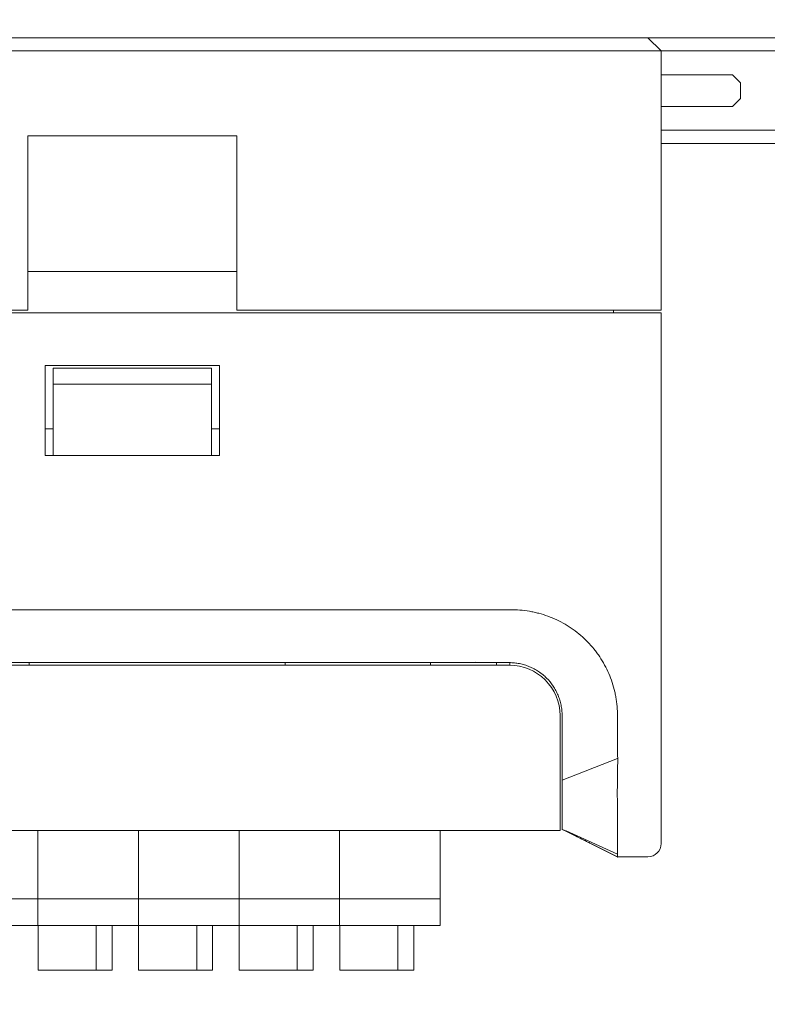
# Model space of a CAD drawing. Header units: millimetres. Extents: x -1114 to 1396, y -630 to 631.
# Tile 101 of 256: x -431 to -403, y -254 to -217. Entities that reach past the tile are written whole.
import ezdxf

# ---------------------------------------------------------------- set-up
doc = ezdxf.new("R2010")
doc.units = ezdxf.units.MM
doc.header["$MEASUREMENT"] = 0

msp = doc.modelspace()

# ---------------------------------------------------------------- linework, layer by layer
at = {"lineweight": 18}
for points, knots in [([(1038.9843, -629.7647), (1038.9843, -629.7647), (-1111.4882, -629.7647), (-1111.4882, -629.7647), (-1111.4882, -629.7647), (-1111.4882, -629.7647), (-1111.4882, 630.7883), (-1111.4882, 630.7883), (-1111.4882, 630.7883), (-1111.4882, 630.7883), (1038.9843, 630.7883), (1038.9843, 630.7883)], [0, 0, 0, 0, 0.3333333, 0.3333333, 0.3333333, 0.3333333, 0.6666667, 0.6666667, 0.6666667, 0.6666667, 1, 1, 1, 1]), ([(-413.3367, -239.5411), (-413.8192, -239.5358), (-414.2954, -239.5372), (-414.7814, -239.5377), (-414.7814, -239.5377), (-415.2372, -239.5382), (-415.7016, -239.538), (-416.1401, -239.5378)], [0, 0, 0, 0, 0.5, 0.5, 0.5, 0.5, 1, 1, 1, 1]), ([(-408.7666, -242.2903), (-408.805, -242.1748), (-408.8481, -242.0617), (-408.8958, -241.9511), (-408.8958, -241.9511), (-408.9436, -241.8406), (-408.9961, -241.7325), (-409.0535, -241.627), (-409.0535, -241.627), (-409.1109, -241.5215), (-409.173, -241.4186), (-409.24, -241.3182), (-409.24, -241.3182), (-409.2735, -241.268), (-409.3081, -241.2184), (-409.3441, -241.1695), (-409.3441, -241.1695), (-409.38, -241.1206), (-409.4172, -241.0723), (-409.4553, -241.025), (-409.4553, -241.025), (-409.5315, -240.9306), (-409.6116, -240.8403), (-409.6953, -240.7539), (-409.6953, -240.7539), (-409.779, -240.6676), (-409.8664, -240.5853), (-409.9574, -240.5069), (-409.9574, -240.5069), (-410.0484, -240.4285), (-410.143, -240.3541), (-410.2414, -240.2837), (-410.2414, -240.2837), (-410.2906, -240.2485), (-410.3407, -240.2144), (-410.3918, -240.1812), (-410.3918, -240.1812), (-410.4429, -240.1481), (-410.4946, -240.1163), (-410.5468, -240.0857), (-410.5468, -240.0857), (-410.6513, -240.0246), (-410.7579, -239.9686), (-410.8667, -239.9175), (-410.8667, -239.9175), (-410.9754, -239.8664), (-411.0863, -239.8202), (-411.1992, -239.779), (-411.1992, -239.779), (-411.3122, -239.7377), (-411.4274, -239.7019), (-411.5448, -239.6708), (-411.5448, -239.6708), (-411.6034, -239.6553), (-411.6627, -239.641), (-411.722, -239.628), (-411.722, -239.628), (-411.7812, -239.6149), (-411.8406, -239.603), (-411.8999, -239.5923), (-411.8999, -239.5923), (-412.1375, -239.5496), (-412.3768, -239.5382), (-412.6166, -239.5367), (-412.6166, -239.5367), (-412.8565, -239.5352), (-413.0969, -239.5437), (-413.3367, -239.5411)], [0, 0, 0, 0, 0.0588235, 0.0588235, 0.0588235, 0.0588235, 0.1176471, 0.1176471, 0.1176471, 0.1176471, 0.1764706, 0.1764706, 0.1764706, 0.1764706, 0.2352941, 0.2352941, 0.2352941, 0.2352941, 0.2941176, 0.2941176, 0.2941176, 0.2941176, 0.3529412, 0.3529412, 0.3529412, 0.3529412, 0.4117647, 0.4117647, 0.4117647, 0.4117647, 0.4705882, 0.4705882, 0.4705882, 0.4705882, 0.5294118, 0.5294118, 0.5294118, 0.5294118, 0.5882353, 0.5882353, 0.5882353, 0.5882353, 0.6470588, 0.6470588, 0.6470588, 0.6470588, 0.7058824, 0.7058824, 0.7058824, 0.7058824, 0.7647059, 0.7647059, 0.7647059, 0.7647059, 0.8235294, 0.8235294, 0.8235294, 0.8235294, 0.8823529, 0.8823529, 0.8823529, 0.8823529, 0.9411765, 0.9411765, 0.9411765, 0.9411765, 1, 1, 1, 1]), ([(-412.6621, -241.5377), (-412.7147, -241.5377), (-412.7673, -241.5377), (-412.8199, -241.5377), (-412.8199, -241.5377), (-412.8725, -241.5377), (-412.9251, -241.5377), (-412.9777, -241.5377), (-412.9777, -241.5377), (-413.0828, -241.5377), (-413.188, -241.5377), (-413.2932, -241.5377), (-413.2932, -241.5377), (-413.5036, -241.5377), (-413.7139, -241.5377), (-413.9243, -241.5377)], [0, 0, 0, 0, 0.25, 0.25, 0.25, 0.25, 0.5, 0.5, 0.5, 0.5, 0.75, 0.75, 0.75, 0.75, 1, 1, 1, 1]), ([(-412.6621, -241.5377), (-412.5961, -241.5377), (-412.5306, -241.541), (-412.4657, -241.5474), (-412.4657, -241.5474), (-412.4008, -241.5538), (-412.3364, -241.5634), (-412.2725, -241.5761), (-412.2725, -241.5761), (-412.2406, -241.5824), (-412.2088, -241.5895), (-412.1771, -241.5974), (-412.1771, -241.5974), (-412.1455, -241.6054), (-412.1139, -241.6141), (-412.0825, -241.6236), (-412.0825, -241.6236), (-412.0511, -241.6331), (-412.0198, -241.6434), (-411.9888, -241.6545), (-411.9888, -241.6545), (-411.9577, -241.6656), (-411.9271, -241.6774), (-411.8968, -241.69), (-411.8968, -241.69), (-411.8363, -241.715), (-411.7773, -241.7429), (-411.7199, -241.7736), (-411.7199, -241.7736), (-411.6625, -241.8043), (-411.6066, -241.8377), (-411.5523, -241.8739), (-411.5523, -241.8739), (-411.5251, -241.8921), (-411.4983, -241.9109), (-411.4719, -241.9304), (-411.4719, -241.9304), (-411.4588, -241.9402), (-411.4457, -241.9501), (-411.4327, -241.9603), (-411.4327, -241.9603), (-411.4197, -241.9704), (-411.4068, -241.9807), (-411.394, -241.9912), (-411.394, -241.9912), (-411.3431, -242.0329), (-411.2946, -242.0769), (-411.2485, -242.123), (-411.2485, -242.123), (-411.1562, -242.2151), (-411.0734, -242.3157), (-411.0003, -242.4249), (-411.0003, -242.4249), (-410.982, -242.4522), (-410.9643, -242.4802), (-410.9474, -242.5084), (-410.9474, -242.5084), (-410.9304, -242.5366), (-410.9142, -242.5651), (-410.8988, -242.594), (-410.8988, -242.594), (-410.8679, -242.6517), (-410.84, -242.7106), (-410.8151, -242.7707), (-410.8151, -242.7707), (-410.7901, -242.8308), (-410.7681, -242.8921), (-410.749, -242.9547), (-410.749, -242.9547), (-410.7395, -242.986), (-410.7307, -243.0175), (-410.7227, -243.0494), (-410.7227, -243.0494), (-410.7146, -243.0813), (-410.7073, -243.1136), (-410.7009, -243.1459), (-410.7009, -243.1459), (-410.688, -243.2105), (-410.6783, -243.2754), (-410.6719, -243.3407), (-410.6719, -243.3407), (-410.6654, -243.406), (-410.6621, -243.4717), (-410.6621, -243.5378)], [0, 0, 0, 0, 0.047619, 0.047619, 0.047619, 0.047619, 0.0952381, 0.0952381, 0.0952381, 0.0952381, 0.1428571, 0.1428571, 0.1428571, 0.1428571, 0.1904762, 0.1904762, 0.1904762, 0.1904762, 0.2380952, 0.2380952, 0.2380952, 0.2380952, 0.2857143, 0.2857143, 0.2857143, 0.2857143, 0.3333333, 0.3333333, 0.3333333, 0.3333333, 0.3809524, 0.3809524, 0.3809524, 0.3809524, 0.4285714, 0.4285714, 0.4285714, 0.4285714, 0.4761905, 0.4761905, 0.4761905, 0.4761905, 0.5238095, 0.5238095, 0.5238095, 0.5238095, 0.5714286, 0.5714286, 0.5714286, 0.5714286, 0.6190476, 0.6190476, 0.6190476, 0.6190476, 0.6666667, 0.6666667, 0.6666667, 0.6666667, 0.7142857, 0.7142857, 0.7142857, 0.7142857, 0.7619048, 0.7619048, 0.7619048, 0.7619048, 0.8095238, 0.8095238, 0.8095238, 0.8095238, 0.8571429, 0.8571429, 0.8571429, 0.8571429, 0.9047619, 0.9047619, 0.9047619, 0.9047619, 0.952381, 0.952381, 0.952381, 0.952381, 1, 1, 1, 1]), ([(-410.7401, -243.5376), (-410.7401, -243.0336), (-410.9403, -242.5504), (-411.2966, -242.1941), (-411.2966, -242.1941), (-411.653, -241.8377), (-412.1362, -241.6376), (-412.6401, -241.6376)], [0, 0, 0, 0, 0.5, 0.5, 0.5, 0.5, 1, 1, 1, 1]), ([(-408.7666, -242.2903), (-408.7285, -242.4047), (-408.6964, -242.5208), (-408.6697, -242.6383), (-408.6697, -242.6383), (-408.6563, -242.697), (-408.6443, -242.7561), (-408.6336, -242.8154), (-408.6336, -242.8154), (-408.623, -242.8746), (-408.6136, -242.9341), (-408.6054, -242.9938), (-408.6054, -242.9938), (-408.5973, -243.0535), (-408.5904, -243.1134), (-408.5846, -243.1733), (-408.5846, -243.1733), (-408.5789, -243.2333), (-408.5743, -243.2933), (-408.5709, -243.3535), (-408.5709, -243.3535), (-408.5674, -243.4136), (-408.5651, -243.4738), (-408.5638, -243.5341), (-408.5638, -243.5341), (-408.5625, -243.5943), (-408.5623, -243.6545), (-408.563, -243.7148)], [0, 0, 0, 0, 0.1428571, 0.1428571, 0.1428571, 0.1428571, 0.2857143, 0.2857143, 0.2857143, 0.2857143, 0.4285714, 0.4285714, 0.4285714, 0.4285714, 0.5714286, 0.5714286, 0.5714286, 0.5714286, 0.7142857, 0.7142857, 0.7142857, 0.7142857, 0.8571429, 0.8571429, 0.8571429, 0.8571429, 1, 1, 1, 1]), ([(-410.6621, -243.7155), (-410.6621, -243.9038), (-410.6621, -244.0922), (-410.6621, -244.2806), (-410.6621, -244.2806), (-410.6621, -244.469), (-410.6621, -244.6573), (-410.6621, -244.8457)], [0, 0, 0, 0, 0.5, 0.5, 0.5, 0.5, 1, 1, 1, 1]), ([(-408.563, -243.7148), (-408.566, -243.9554), (-408.5684, -244.196), (-408.5684, -244.4366), (-408.5684, -244.4366), (-408.5685, -244.6773), (-408.5663, -244.9179), (-408.56, -245.1585)], [0, 0, 0, 0, 0.5, 0.5, 0.5, 0.5, 1, 1, 1, 1]), ([(-408.56, -245.1585), (-408.56, -245.1585), (-408.5636, -245.1599), (-408.5636, -245.1599), (-408.5636, -245.1599), (-408.5636, -245.1599), (-408.5636, -245.1599), (-408.5636, -245.1599), (-408.5636, -245.1599), (-408.5636, -245.1599), (-410.6621, -245.983), (-410.6621, -245.983)], [0, 0, 0, 0, 0.3333333, 0.3333333, 0.3333333, 0.3333333, 0.6666667, 0.6666667, 0.6666667, 0.6666667, 1, 1, 1, 1]), ([(-408.56, -245.1585), (-408.5568, -245.2797), (-408.5609, -245.4014), (-408.5645, -245.5231), (-408.5645, -245.5231), (-408.5681, -245.6449), (-408.5712, -245.7666), (-408.5678, -245.8877)], [0, 0, 0, 0, 0.5, 0.5, 0.5, 0.5, 1, 1, 1, 1]), ([(-408.5678, -245.8877), (-408.5656, -245.9637), (-408.5661, -246.0391), (-408.5675, -246.114), (-408.5675, -246.114), (-408.5689, -246.1889), (-408.5712, -246.2634), (-408.5729, -246.3374), (-408.5729, -246.3374), (-408.5746, -246.4114), (-408.5756, -246.4849), (-408.5747, -246.558), (-408.5747, -246.558), (-408.5745, -246.5762), (-408.5741, -246.5945), (-408.5737, -246.6127), (-408.5737, -246.6127), (-408.5733, -246.6309), (-408.5729, -246.6491), (-408.5725, -246.6672), (-408.5725, -246.6672), (-408.5718, -246.7035), (-408.5711, -246.7397), (-408.5705, -246.7757), (-408.5705, -246.7757), (-408.57, -246.8118), (-408.5695, -246.8477), (-408.5691, -246.8835), (-408.5691, -246.8835), (-408.5687, -246.9193), (-408.5683, -246.9548), (-408.5681, -246.9898), (-408.5681, -246.9898), (-408.5676, -247.06), (-408.5673, -247.1288), (-408.5672, -247.1962), (-408.5672, -247.1962), (-408.5671, -247.3311), (-408.5676, -247.4606), (-408.568, -247.5846), (-408.568, -247.5846), (-408.5681, -247.6156), (-408.5682, -247.6462), (-408.5682, -247.6766), (-408.5682, -247.6766), (-408.5683, -247.7069), (-408.5683, -247.7369), (-408.5683, -247.7664), (-408.5683, -247.7664), (-408.5683, -247.8256), (-408.568, -247.8825), (-408.5679, -247.9374), (-408.5679, -247.9374), (-408.5676, -248.0471), (-408.5676, -248.1484), (-408.5677, -248.2414), (-408.5677, -248.2414), (-408.5677, -248.2879), (-408.5678, -248.3323), (-408.5677, -248.3745), (-408.5677, -248.3745), (-408.5677, -248.3956), (-408.5677, -248.4162), (-408.5677, -248.4363), (-408.5677, -248.4363), (-408.5677, -248.4563), (-408.5677, -248.4756), (-408.5677, -248.4943), (-408.5677, -248.4943), (-408.5676, -248.5691), (-408.5677, -248.6334), (-408.5678, -248.6875)], [0, 0, 0, 0, 0.0555556, 0.0555556, 0.0555556, 0.0555556, 0.1111111, 0.1111111, 0.1111111, 0.1111111, 0.1666667, 0.1666667, 0.1666667, 0.1666667, 0.2222222, 0.2222222, 0.2222222, 0.2222222, 0.2777778, 0.2777778, 0.2777778, 0.2777778, 0.3333333, 0.3333333, 0.3333333, 0.3333333, 0.3888889, 0.3888889, 0.3888889, 0.3888889, 0.4444444, 0.4444444, 0.4444444, 0.4444444, 0.5, 0.5, 0.5, 0.5, 0.5555556, 0.5555556, 0.5555556, 0.5555556, 0.6111111, 0.6111111, 0.6111111, 0.6111111, 0.6666667, 0.6666667, 0.6666667, 0.6666667, 0.7222222, 0.7222222, 0.7222222, 0.7222222, 0.7777778, 0.7777778, 0.7777778, 0.7777778, 0.8333333, 0.8333333, 0.8333333, 0.8333333, 0.8888889, 0.8888889, 0.8888889, 0.8888889, 0.9444444, 0.9444444, 0.9444444, 0.9444444, 1, 1, 1, 1]), ([(-410.6621, -247.8596), (-410.6621, -247.8593), (-410.6621, -247.8585), (-410.6621, -247.8571), (-410.6621, -247.8571), (-410.6621, -247.8553), (-410.6621, -247.8526), (-410.6621, -247.8488), (-410.6621, -247.8488), (-410.6621, -247.8413), (-410.6621, -247.8299), (-410.6621, -247.8145), (-410.6621, -247.8145), (-410.6621, -247.8068), (-410.6621, -247.7981), (-410.6621, -247.7885), (-410.6621, -247.7885), (-410.6621, -247.7789), (-410.6621, -247.7684), (-410.6621, -247.757), (-410.6621, -247.757), (-410.6621, -247.7343), (-410.6621, -247.708), (-410.6621, -247.6781), (-410.6621, -247.6781), (-410.6621, -247.6483), (-410.6621, -247.6148), (-410.6621, -247.5777), (-410.6621, -247.5777), (-410.6621, -247.5685), (-410.6621, -247.559), (-410.6621, -247.5493), (-410.6621, -247.5493), (-410.6621, -247.5396), (-410.6621, -247.5296), (-410.6621, -247.5195), (-410.6621, -247.5195), (-410.6621, -247.4992), (-410.6621, -247.4783), (-410.6621, -247.4566), (-410.6621, -247.4566), (-410.6621, -247.4132), (-410.6621, -247.3671), (-410.6621, -247.3181), (-410.6621, -247.3181), (-410.6621, -247.2691), (-410.6621, -247.2173), (-410.6621, -247.1626), (-410.6621, -247.1626), (-410.6621, -247.1353), (-410.6621, -247.1072), (-410.6621, -247.0784), (-410.6621, -247.0784), (-410.6621, -247.0496), (-410.6621, -247.0203), (-410.6621, -246.9906), (-410.6621, -246.9906), (-410.6621, -246.9311), (-410.6621, -246.8699), (-410.6621, -246.8069), (-410.6621, -246.8069), (-410.6621, -246.7439), (-410.6621, -246.6791), (-410.6621, -246.6125), (-410.6621, -246.6125), (-410.6621, -246.5792), (-410.6621, -246.5455), (-410.6621, -246.5112), (-410.6621, -246.5112), (-410.6621, -246.477), (-410.6621, -246.4424), (-410.6621, -246.4077), (-410.6621, -246.4077), (-410.6621, -246.3384), (-410.6621, -246.2683), (-410.6621, -246.1976), (-410.6621, -246.1976), (-410.6621, -246.1268), (-410.6621, -246.0553), (-410.6621, -245.983)], [0, 0, 0, 0, 0.05, 0.05, 0.05, 0.05, 0.1, 0.1, 0.1, 0.1, 0.15, 0.15, 0.15, 0.15, 0.2, 0.2, 0.2, 0.2, 0.25, 0.25, 0.25, 0.25, 0.3, 0.3, 0.3, 0.3, 0.35, 0.35, 0.35, 0.35, 0.4, 0.4, 0.4, 0.4, 0.45, 0.45, 0.45, 0.45, 0.5, 0.5, 0.5, 0.5, 0.55, 0.55, 0.55, 0.55, 0.6, 0.6, 0.6, 0.6, 0.65, 0.65, 0.65, 0.65, 0.7, 0.7, 0.7, 0.7, 0.75, 0.75, 0.75, 0.75, 0.8, 0.8, 0.8, 0.8, 0.85, 0.85, 0.85, 0.85, 0.9, 0.9, 0.9, 0.9, 0.95, 0.95, 0.95, 0.95, 1, 1, 1, 1]), ([(-408.5694, -248.8638), (-408.5701, -248.8718), (-408.5693, -248.8778), (-408.5684, -248.8818), (-408.5684, -248.8818), (-408.5675, -248.8858), (-408.5665, -248.8877), (-408.5675, -248.8877)], [0, 0, 0, 0, 0.5, 0.5, 0.5, 0.5, 1, 1, 1, 1]), ([(-408.5678, -248.6875), (-408.5679, -248.7308), (-408.5676, -248.7673), (-408.5676, -248.7968), (-408.5676, -248.7968), (-408.5675, -248.8263), (-408.5678, -248.8487), (-408.5694, -248.8638)], [0, 0, 0, 0, 0.5, 0.5, 0.5, 0.5, 1, 1, 1, 1])]:
    msp.add_open_spline(points, degree=3, knots=knots, dxfattribs=at)
for points in [[(-506.9154, -217.8877), (-506.9154, -217.8877), (-407.4154, -217.8877), (-407.4154, -217.8877)], [(-407.4154, -217.8877), (-407.4154, -217.8877), (-406.9154, -218.3877), (-406.9154, -218.3877)], [(-400.4154, -217.8877), (-400.4154, -217.8877), (-407.4153, -217.8877), (-407.4153, -217.8877)], [(-407.4154, -218.3877), (-407.4154, -218.3877), (-506.9154, -218.3877), (-506.9154, -218.3877)], [(-406.9154, -218.3877), (-406.9154, -218.3877), (-407.4154, -218.3877), (-407.4154, -218.3877)], [(-406.9154, -218.3877), (-406.9154, -218.3877), (-406.9154, -228.1931), (-406.9154, -228.1931)], [(-406.9154, -218.3877), (-406.9154, -218.3877), (-406.9154, -228.1931), (-406.9154, -228.1931)], [(-406.9154, -218.3877), (-406.9154, -218.3877), (-400.4154, -218.3877), (-400.4154, -218.3877)], [(-406.9155, -219.2877), (-406.9155, -219.2877), (-404.2154, -219.2877), (-404.2154, -219.2877)], [(-404.2154, -219.2877), (-404.2154, -219.2877), (-403.9154, -219.5877), (-403.9154, -219.5877)], [(-403.9154, -220.1877), (-403.9154, -220.1877), (-403.9154, -219.5877), (-403.9154, -219.5877)], [(-403.9154, -220.1877), (-403.9154, -220.1877), (-404.2154, -220.4877), (-404.2154, -220.4877)], [(-406.9155, -220.4877), (-406.9155, -220.4877), (-404.2154, -220.4877), (-404.2154, -220.4877)], [(-430.8654, -228.1931), (-430.8654, -228.1931), (-430.8654, -221.5946), (-430.8654, -221.5946)], [(-422.9654, -221.5946), (-422.9654, -221.5946), (-430.8654, -221.5946), (-430.8654, -221.5946)], [(-422.9654, -221.5946), (-422.9654, -221.5946), (-422.9654, -228.1931), (-422.9654, -228.1931)], [(-400.4154, -221.3877), (-400.4154, -221.3877), (-406.9154, -221.3877), (-406.9154, -221.3877)], [(-406.9154, -221.8877), (-406.9154, -221.8877), (-400.4154, -221.8877), (-400.4154, -221.8877)], [(-422.9654, -226.7374), (-422.9654, -226.7374), (-430.8654, -226.7374), (-430.8654, -226.7374)], [(-407.4154, -228.2931), (-407.4154, -228.2931), (-506.9154, -228.2931), (-506.9154, -228.2931)], [(-430.8654, -228.1931), (-430.8654, -228.1931), (-487.9654, -228.1931), (-487.9654, -228.1931)], [(-407.4154, -228.1931), (-407.4154, -228.1931), (-422.9654, -228.1931), (-422.9654, -228.1931)], [(-408.7154, -228.1931), (-408.7154, -228.1931), (-408.7154, -228.2932), (-408.7154, -228.2932)], [(-406.9154, -228.1931), (-406.9154, -228.1931), (-407.4154, -228.1931), (-407.4154, -228.1931)], [(-406.9154, -228.2931), (-406.9154, -228.2931), (-407.4154, -228.2931), (-407.4154, -228.2931)], [(-406.9154, -228.2931), (-406.9154, -228.2931), (-406.9154, -245.8877), (-406.9154, -245.8877)], [(-406.9154, -228.2931), (-406.9154, -228.2931), (-406.9154, -245.8877), (-406.9154, -245.8877)], [(-430.2154, -230.2931), (-430.2154, -230.2931), (-423.6154, -230.2931), (-423.6154, -230.2931)], [(-430.2154, -233.6931), (-430.2154, -233.6931), (-430.2154, -230.2931), (-430.2154, -230.2931)], [(-429.9154, -230.9931), (-429.9154, -230.9931), (-429.9154, -230.3931), (-429.9154, -230.3931)], [(-429.9154, -230.3931), (-429.9154, -230.3931), (-423.9154, -230.3931), (-423.9154, -230.3931)], [(-423.9154, -230.3931), (-423.9154, -230.3931), (-423.9154, -230.9931), (-423.9154, -230.9931)], [(-423.6154, -230.2931), (-423.6154, -230.2931), (-423.6154, -233.6931), (-423.6154, -233.6931)], [(-429.9154, -230.9931), (-429.9154, -230.9931), (-429.9154, -233.0807), (-429.9154, -233.0807)], [(-423.9154, -230.9931), (-423.9154, -230.9931), (-429.9154, -230.9931), (-429.9154, -230.9931)], [(-423.9154, -233.0807), (-423.9154, -233.0807), (-423.9154, -230.9931), (-423.9154, -230.9931)], [(-430.2155, -232.6931), (-430.2155, -232.6931), (-429.9154, -232.6931), (-429.9154, -232.6931)], [(-423.9154, -232.6931), (-423.9154, -232.6931), (-423.6152, -232.6931), (-423.6152, -232.6931)], [(-429.9154, -233.6931), (-429.9154, -233.6931), (-429.9154, -233.0807), (-429.9154, -233.0807)], [(-423.9154, -233.0807), (-423.9154, -233.0807), (-423.9154, -233.6931), (-423.9154, -233.6931)], [(-423.6154, -233.6931), (-423.6154, -233.6931), (-430.2154, -233.6931), (-430.2154, -233.6931)], [(-433.8214, -239.5378), (-433.8214, -239.5378), (-416.1401, -239.5377), (-416.1401, -239.5377)], [(-433.9214, -241.6376), (-433.9214, -241.6376), (-412.6401, -241.6376), (-412.6401, -241.6376)], [(-432.8214, -241.5378), (-427.2605, -241.5378), (-421.7004, -241.5378), (-416.1401, -241.5378)], [(-430.8214, -241.5377), (-430.8214, -241.5377), (-430.8214, -241.6376), (-430.8214, -241.6376)], [(-421.1401, -241.5377), (-421.1401, -241.5377), (-421.1401, -241.6376), (-421.1401, -241.6376)], [(-413.9243, -241.5377), (-413.9243, -241.5377), (-416.1401, -241.5377), (-416.1401, -241.5377)], [(-413.9183, -241.5175), (-413.9183, -241.5175), (-415.6838, -241.5377), (-415.6838, -241.5377)], [(-415.6401, -241.5377), (-415.6401, -241.5377), (-415.6401, -241.6376), (-415.6401, -241.6376)], [(-413.1404, -241.5377), (-413.1404, -241.5377), (-413.1404, -241.6376), (-413.1404, -241.6376)], [(-412.6405, -241.6376), (-412.6405, -241.6376), (-412.6405, -241.5391), (-412.6405, -241.5391)], [(-410.7401, -243.5376), (-410.7401, -243.5376), (-410.7401, -245.8876), (-410.7401, -245.8876)], [(-410.6621, -243.5378), (-410.6621, -243.597), (-410.6621, -243.6562), (-410.6621, -243.7155)], [(-410.6621, -245.983), (-410.6621, -245.604), (-410.6621, -245.2248), (-410.6621, -244.8457)], [(-410.7401, -245.8876), (-410.7401, -245.8876), (-410.7401, -247.8876), (-410.7401, -247.8876)], [(-406.9154, -245.8877), (-406.9154, -245.8877), (-406.9154, -248.3877), (-406.9154, -248.3877)], [(-410.7401, -247.8876), (-410.7401, -247.8876), (-466.9457, -247.8876), (-466.9457, -247.8876)], [(-410.7401, -247.8876), (-410.7401, -247.8876), (-466.9457, -247.8876), (-466.9457, -247.8876)], [(-430.4851, -250.4092), (-430.4851, -250.4092), (-430.4851, -247.8874), (-430.4851, -247.8874)], [(-430.4851, -250.4092), (-430.4851, -250.4092), (-430.4851, -247.8874), (-430.4851, -247.8874)], [(-426.6819, -250.4092), (-426.6819, -250.4092), (-426.6819, -247.8874), (-426.6819, -247.8874)], [(-426.6819, -250.4092), (-426.6819, -250.4092), (-426.6819, -247.8874), (-426.6819, -247.8874)], [(-422.8786, -250.4092), (-422.8786, -250.4092), (-422.8786, -247.8874), (-422.8786, -247.8874)], [(-422.8786, -250.4092), (-422.8786, -250.4092), (-422.8786, -247.8874), (-422.8786, -247.8874)], [(-419.0754, -250.4092), (-419.0754, -250.4092), (-419.0754, -247.8874), (-419.0754, -247.8874)], [(-419.0754, -250.4092), (-419.0754, -250.4092), (-419.0754, -247.8874), (-419.0754, -247.8874)], [(-415.2721, -250.4092), (-415.2721, -250.4092), (-415.2721, -247.8874), (-415.2721, -247.8874)], [(-410.6748, -247.8561), (-410.6748, -247.8561), (-410.3805, -247.9617), (-410.3805, -247.9617)], [(-410.6085, -247.8705), (-410.6085, -247.8705), (-410.3805, -247.9617), (-410.3805, -247.9617)], [(-410.5747, -247.8844), (-410.5747, -247.8844), (-408.5705, -248.8878), (-408.5705, -248.8878)], [(-410.569, -247.887), (-410.569, -247.887), (-408.5672, -248.886), (-408.5672, -248.886)], [(-410.5145, -247.9136), (-410.4638, -247.9384), (-410.4131, -247.9632), (-410.3623, -247.988)], [(-408.5675, -248.7909), (-408.5675, -248.7909), (-410.5124, -247.9089), (-410.5124, -247.9089)], [(-410.3672, -247.9879), (-410.2743, -248.0342), (-410.1814, -248.0806), (-410.0885, -248.127)], [(-410.0365, -248.153), (-409.8873, -248.228), (-409.6787, -248.3323), (-409.6116, -248.3658)], [(-409.6129, -248.3652), (-409.6129, -248.3652), (-408.5511, -248.8961), (-408.5511, -248.8961)], [(-407.4154, -248.8877), (-407.1393, -248.8877), (-406.9155, -248.6639), (-406.9154, -248.3877)], [(-408.5677, -248.8878), (-408.5677, -248.8878), (-408.5511, -248.8961), (-408.5511, -248.8961)], [(-408.5675, -248.8877), (-408.5675, -248.8877), (-407.4154, -248.8877), (-407.4154, -248.8877)], [(-407.9914, -248.8877), (-407.9914, -248.8877), (-408.5673, -248.8877), (-408.5673, -248.8877)], [(-407.4154, -248.8877), (-407.4154, -248.8877), (-407.9914, -248.8877), (-407.9914, -248.8877)], [(-430.4851, -250.5294), (-430.4851, -250.5294), (-430.4851, -250.4092), (-430.4851, -250.4092)], [(-430.4851, -250.5294), (-430.4851, -250.5294), (-430.4851, -250.4092), (-430.4851, -250.4092)], [(-426.6819, -250.5294), (-426.6819, -250.5294), (-426.6819, -250.4092), (-426.6819, -250.4092)], [(-426.6819, -250.5294), (-426.6819, -250.5294), (-426.6819, -250.4092), (-426.6819, -250.4092)], [(-422.8786, -250.5294), (-422.8786, -250.5294), (-422.8786, -250.4092), (-422.8786, -250.4092)], [(-422.8786, -250.5294), (-422.8786, -250.5294), (-422.8786, -250.4092), (-422.8786, -250.4092)], [(-419.0754, -250.5294), (-419.0754, -250.5294), (-419.0754, -250.4092), (-419.0754, -250.4092)], [(-419.0754, -250.5294), (-419.0754, -250.5294), (-419.0754, -250.4092), (-419.0754, -250.4092)], [(-415.2721, -250.5294), (-415.2721, -250.5294), (-415.2721, -250.4092), (-415.2721, -250.4092)], [(-434.2884, -250.4796), (-434.2884, -250.4796), (-430.4851, -250.4796), (-430.4851, -250.4796)], [(-430.4851, -250.4796), (-430.4851, -250.4796), (-426.6819, -250.4796), (-426.6819, -250.4796)], [(-430.4851, -251.4298), (-430.4851, -251.4298), (-430.4851, -250.5294), (-430.4851, -250.5294)], [(-430.4851, -251.4298), (-430.4851, -251.4298), (-430.4851, -250.5294), (-430.4851, -250.5294)], [(-426.6819, -250.4796), (-426.6819, -250.4796), (-422.8786, -250.4796), (-422.8786, -250.4796)], [(-426.6819, -251.4298), (-426.6819, -251.4298), (-426.6819, -250.5294), (-426.6819, -250.5294)], [(-426.6819, -251.4298), (-426.6819, -251.4298), (-426.6819, -250.5294), (-426.6819, -250.5294)], [(-422.8786, -250.4796), (-422.8786, -250.4796), (-419.0754, -250.4796), (-419.0754, -250.4796)], [(-422.8786, -251.4298), (-422.8786, -251.4298), (-422.8786, -250.5294), (-422.8786, -250.5294)], [(-422.8786, -251.4298), (-422.8786, -251.4298), (-422.8786, -250.5294), (-422.8786, -250.5294)], [(-419.0754, -250.4796), (-419.0754, -250.4796), (-415.2721, -250.4796), (-415.2721, -250.4796)], [(-419.0754, -251.4298), (-419.0754, -251.4298), (-419.0754, -250.5294), (-419.0754, -250.5294)], [(-419.0754, -251.4298), (-419.0754, -251.4298), (-419.0754, -250.5294), (-419.0754, -250.5294)], [(-415.2721, -251.4298), (-415.2721, -251.4298), (-415.2721, -250.5294), (-415.2721, -250.5294)], [(-430.4851, -251.4796), (-430.4851, -251.4796), (-434.2884, -251.4796), (-434.2884, -251.4796)], [(-430.4851, -251.4796), (-430.4851, -251.4796), (-434.2884, -251.4796), (-434.2884, -251.4796)], [(-430.4851, -251.4796), (-430.4851, -251.4796), (-430.4851, -251.4298), (-430.4851, -251.4298)], [(-430.4851, -251.4796), (-430.4851, -251.4796), (-430.4851, -251.4298), (-430.4851, -251.4298)], [(-426.6819, -251.4796), (-426.6819, -251.4796), (-430.4851, -251.4796), (-430.4851, -251.4796)], [(-426.6819, -251.4796), (-426.6819, -251.4796), (-430.4851, -251.4796), (-430.4851, -251.4796)], [(-430.4819, -251.4796), (-430.4819, -251.4796), (-430.4819, -253.1796), (-430.4819, -253.1796)], [(-428.2819, -253.1796), (-428.2819, -253.1796), (-428.2819, -251.4796), (-428.2819, -251.4796)], [(-427.6819, -251.4796), (-427.6819, -251.4796), (-427.6819, -253.1796), (-427.6819, -253.1796)], [(-426.6819, -251.4796), (-426.6819, -251.4796), (-426.6819, -251.4298), (-426.6819, -251.4298)], [(-426.6819, -251.4796), (-426.6819, -251.4796), (-426.6819, -251.4298), (-426.6819, -251.4298)], [(-422.8786, -251.4796), (-422.8786, -251.4796), (-426.6819, -251.4796), (-426.6819, -251.4796)], [(-422.8786, -251.4796), (-422.8786, -251.4796), (-426.6819, -251.4796), (-426.6819, -251.4796)], [(-426.6786, -251.4796), (-426.6786, -251.4796), (-426.6786, -253.1796), (-426.6786, -253.1796)], [(-424.4786, -253.1796), (-424.4786, -253.1796), (-424.4786, -251.4796), (-424.4786, -251.4796)], [(-423.8786, -251.4796), (-423.8786, -251.4796), (-423.8786, -253.1796), (-423.8786, -253.1796)], [(-422.8786, -251.4796), (-422.8786, -251.4796), (-422.8786, -251.4298), (-422.8786, -251.4298)], [(-422.8786, -251.4796), (-422.8786, -251.4796), (-422.8786, -251.4298), (-422.8786, -251.4298)], [(-419.0754, -251.4796), (-419.0754, -251.4796), (-422.8786, -251.4796), (-422.8786, -251.4796)], [(-419.0754, -251.4796), (-419.0754, -251.4796), (-422.8786, -251.4796), (-422.8786, -251.4796)], [(-422.8754, -251.4796), (-422.8754, -251.4796), (-422.8754, -253.1796), (-422.8754, -253.1796)], [(-420.6754, -253.1796), (-420.6754, -253.1796), (-420.6754, -251.4796), (-420.6754, -251.4796)], [(-420.0754, -251.4796), (-420.0754, -251.4796), (-420.0754, -253.1796), (-420.0754, -253.1796)], [(-419.0754, -251.4796), (-419.0754, -251.4796), (-419.0754, -251.4298), (-419.0754, -251.4298)], [(-419.0754, -251.4796), (-419.0754, -251.4796), (-419.0754, -251.4298), (-419.0754, -251.4298)], [(-415.2721, -251.4796), (-415.2721, -251.4796), (-419.0754, -251.4796), (-419.0754, -251.4796)], [(-415.2721, -251.4796), (-415.2721, -251.4796), (-419.0754, -251.4796), (-419.0754, -251.4796)], [(-419.0721, -251.4796), (-419.0721, -251.4796), (-419.0721, -253.1796), (-419.0721, -253.1796)], [(-416.8721, -253.1796), (-416.8721, -253.1796), (-416.8721, -251.4796), (-416.8721, -251.4796)], [(-416.2721, -251.4796), (-416.2721, -251.4796), (-416.2721, -253.1796), (-416.2721, -253.1796)], [(-415.2721, -251.4796), (-415.2721, -251.4796), (-415.2721, -251.4298), (-415.2721, -251.4298)], [(-428.2819, -253.1796), (-428.2819, -253.1796), (-430.4819, -253.1796), (-430.4819, -253.1796)], [(-427.6819, -253.1796), (-427.6819, -253.1796), (-428.2819, -253.1796), (-428.2819, -253.1796)], [(-424.4786, -253.1796), (-424.4786, -253.1796), (-426.6786, -253.1796), (-426.6786, -253.1796)], [(-423.8786, -253.1796), (-423.8786, -253.1796), (-424.4786, -253.1796), (-424.4786, -253.1796)], [(-420.6754, -253.1796), (-420.6754, -253.1796), (-422.8754, -253.1796), (-422.8754, -253.1796)], [(-420.0754, -253.1796), (-420.0754, -253.1796), (-420.6754, -253.1796), (-420.6754, -253.1796)], [(-416.8721, -253.1796), (-416.8721, -253.1796), (-419.0721, -253.1796), (-419.0721, -253.1796)], [(-416.2721, -253.1796), (-416.2721, -253.1796), (-416.8721, -253.1796), (-416.8721, -253.1796)]]:
    msp.add_open_spline(points, degree=3, dxfattribs=at)

doc.saveas('drawing.dxf')
